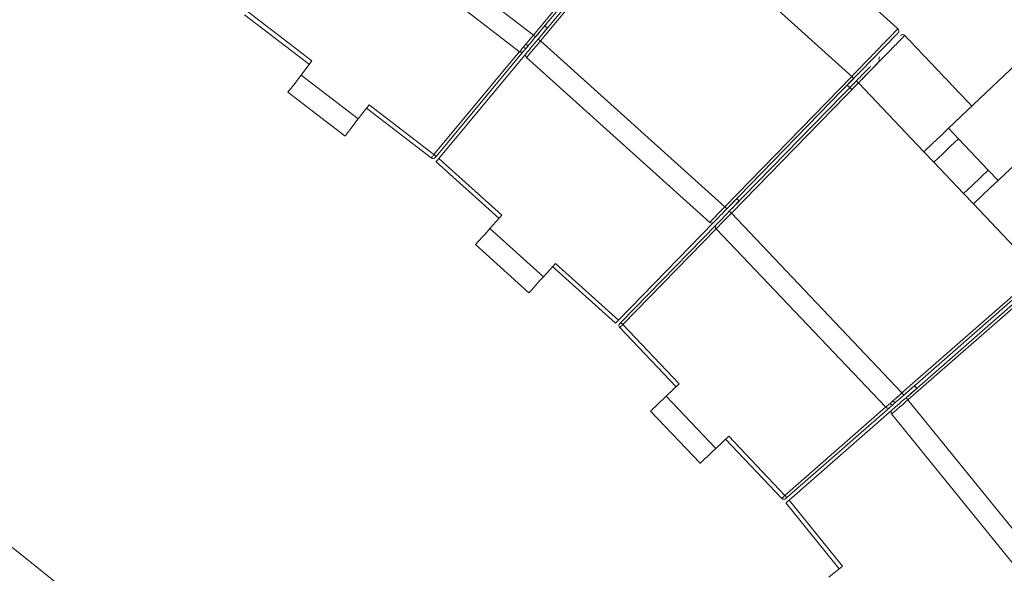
# Model space of a CAD drawing. Header units: millimetres. Extents: x 95 to 591, y 325 to 1119.
# Tile 47 of 55: x 473 to 508, y 567 to 586. Entities that reach past the tile are written whole.
import ezdxf

# ---------------------------------------------------------------- set-up
doc = ezdxf.new("R2010")
doc.units = ezdxf.units.MM

msp = doc.modelspace()

# ---------------------------------------------------------------- linework, layer by layer
at = {"color": 7, "linetype": 'Continuous', "lineweight": 15}
for p, q in [((484.481, 591.023), (491.308, 585.785)), ((484.044, 590.413), (490.831, 585.205)), ((491.308, 585.785), (495.353, 590.649)), ((495.43, 590.585), (491.385, 585.721)), ((491.477, 585.645), (495.524, 590.507)), ((495.601, 590.443), (491.554, 585.581)), ((495.601, 590.443), (502.369, 584.349)), ((481.363, 586.612), (483.616, 584.882)), ((481.273, 586.491), (483.525, 584.763)), ((491.702, 586.102), (491.794, 586.025)), ((491.505, 585.866), (491.435, 585.781)), ((491.527, 585.705), (491.597, 585.789)), ((491.554, 585.581), (497.956, 579.815)), ((490.969, 585.221), (487.93, 581.567)), ((490.969, 585.221), (487.931, 581.569)), ((483.238, 584.39), (483.616, 584.882)), ((487.853, 581.631), (490.828, 585.208)), ((488.023, 581.496), (491.06, 585.145)), ((491.07, 585.006), (497.436, 579.275)), ((483.238, 584.39), (485.221, 582.868)), ((497.956, 579.815), (502.369, 584.349)), ((502.44, 584.28), (498.028, 579.746)), ((498.114, 579.662), (502.528, 584.194)), ((502.439, 584.278), (502.209, 584.042)), ((502.297, 583.957), (502.529, 584.195)), ((502.6, 584.124), (498.185, 579.592)), ((502.209, 584.042), (502.369, 583.887)), ((502.6, 584.124), (504.872, 581.73)), ((482.781, 583.795), (484.765, 582.273)), ((485.6, 583.361), (485.221, 582.868)), ((485.508, 583.242), (487.76, 581.514)), ((485.6, 583.361), (487.853, 581.631)), ((505.729, 582.543), (506.073, 582.18)), ((506.073, 582.18), (507.106, 581.092)), ((487.93, 581.567), (487.898, 581.529)), ((488.023, 581.496), (490.214, 579.523)), ((504.872, 581.73), (505.216, 581.367)), ((487.927, 581.381), (490.114, 579.411)), ((487.927, 581.381), (490.114, 579.411)), ((505.216, 581.367), (506.249, 580.279)), ((507.45, 580.729), (507.106, 581.092)), ((498.374, 580.1), (498.459, 580.017)), ((506.593, 579.916), (506.249, 580.279)), ((498.159, 579.881), (498.083, 579.802)), ((498.168, 579.718), (498.245, 579.797)), ((506.593, 579.916), (508.865, 577.522)), ((489.798, 579.061), (490.214, 579.523)), ((498.185, 579.592), (504.109, 573.35)), ((489.798, 579.061), (491.656, 577.388)), ((497.574, 579.28), (494.263, 575.877)), ((494.344, 575.792), (497.66, 579.196)), ((494.345, 575.793), (497.66, 579.196)), ((497.662, 579.055), (494.416, 575.723)), ((497.659, 579.057), (503.547, 572.853)), ((489.296, 578.504), (491.154, 576.831)), ((492.072, 577.85), (491.656, 577.388)), ((491.971, 577.739), (494.158, 575.769)), ((491.971, 577.739), (494.158, 575.769)), ((492.072, 577.85), (494.263, 575.877)), ((504.109, 573.35), (508.865, 577.522)), ((508.931, 577.446), (504.175, 573.275)), ((504.254, 573.185), (509.012, 577.354)), ((509.078, 577.279), (504.32, 573.11)), ((494.309, 575.756), (494.344, 575.792)), ((494.416, 575.723), (496.371, 573.662)), ((494.308, 575.618), (496.262, 573.559)), ((495.92, 573.234), (496.371, 573.662)), ((504.547, 573.601), (504.627, 573.511)), ((504.316, 573.399), (504.234, 573.327)), ((504.313, 573.237), (504.395, 573.309)), ((495.92, 573.234), (497.641, 571.421)), ((504.32, 573.11), (509.742, 566.414)), ((495.376, 572.718), (497.097, 570.905)), ((500.047, 569.788), (503.544, 572.855)), ((503.686, 572.846), (500.113, 569.713)), ((503.686, 572.846), (500.114, 569.714)), ((500.193, 569.628), (503.764, 572.757)), ((503.753, 572.619), (509.143, 565.962)), ((498.092, 571.849), (497.641, 571.421)), ((497.983, 571.745), (499.937, 569.686)), ((498.092, 571.849), (500.047, 569.788)), ((500.113, 569.713), (500.075, 569.68)), ((500.08, 569.529), (501.932, 567.242)), ((500.08, 569.529), (501.932, 567.242)), ((500.193, 569.628), (502.049, 567.336)), ((501.566, 566.945), (502.049, 567.336))]:
    msp.add_line(p, q, dxfattribs=at)
at = {"color": 7, "linetype": 'Continuous', "lineweight": 15, "flags": 128}
for points in [[(505.729, 582.543), (507.028, 583.775), (508.304, 584.986), (509.556, 586.174), (510.782, 587.337), (511.981, 588.475), (513.151, 589.586), (514.292, 590.668), (515.401, 591.721)], [(517.122, 589.908), (516.012, 588.855), (514.872, 587.772), (513.701, 586.662), (512.503, 585.524), (511.276, 584.36), (510.025, 583.173), (508.749, 581.962), (507.45, 580.729)], [(491.591, 585.969), (491.582, 585.958), (491.57, 585.944), (491.556, 585.927), (491.54, 585.908), (491.523, 585.887), (491.505, 585.866)], [(491.735, 586.142), (491.705, 586.107), (491.677, 586.072), (491.65, 586.04), (491.627, 586.012), (491.607, 585.988), (491.591, 585.969)], [(491.683, 585.893), (491.699, 585.912), (491.719, 585.936), (491.742, 585.964), (491.769, 585.996), (491.794, 586.025)], [(490.831, 585.205), (490.84, 585.217), (490.867, 585.25), (490.911, 585.303), (490.97, 585.375), (491.043, 585.463), (491.125, 585.563), (491.215, 585.672), (491.308, 585.785)], [(491.385, 585.721), (491.303, 585.623), (491.225, 585.53), (491.153, 585.443), (491.09, 585.367), (491.039, 585.305), (491, 585.259), (490.977, 585.23), (490.969, 585.221)], [(491.06, 585.145), (491.067, 585.152), (491.086, 585.175), (491.116, 585.212), (491.158, 585.262), (491.209, 585.323), (491.269, 585.395), (491.334, 585.474), (491.404, 585.558), (491.477, 585.645)], [(491.554, 585.581), (491.47, 585.481), (491.388, 585.384), (491.312, 585.294), (491.243, 585.212), (491.183, 585.141), (491.135, 585.083), (491.1, 585.041), (491.078, 585.015), (491.07, 585.006)], [(491.385, 585.721), (491.383, 585.722), (491.379, 585.726), (491.372, 585.732), (491.362, 585.74), (491.35, 585.749), (491.337, 585.76), (491.323, 585.772), (491.308, 585.785)], [(491.477, 585.645), (491.478, 585.643), (491.483, 585.64), (491.49, 585.634), (491.499, 585.626), (491.511, 585.616), (491.524, 585.605), (491.539, 585.593), (491.554, 585.581)], [(491.597, 585.789), (491.615, 585.811), (491.632, 585.831), (491.648, 585.85), (491.662, 585.868), (491.674, 585.882), (491.683, 585.893)], [(491.065, 585.336), (491.057, 585.33), (491.047, 585.326), (491.034, 585.326), (491.02, 585.328), (491.005, 585.332), (490.989, 585.34), (490.973, 585.349), (490.957, 585.361)], [(491.147, 585.435), (491.139, 585.429), (491.129, 585.425), (491.117, 585.425), (491.102, 585.427), (491.087, 585.431), (491.071, 585.439), (491.055, 585.448), (491.04, 585.459)], [(482.781, 583.795), (482.79, 583.806), (482.816, 583.84), (482.858, 583.895), (482.915, 583.969), (482.984, 584.059), (483.063, 584.162), (483.149, 584.274), (483.238, 584.39)], [(502.369, 584.349), (502.383, 584.336), (502.396, 584.323), (502.409, 584.311), (502.419, 584.3), (502.428, 584.291), (502.435, 584.285), (502.439, 584.281), (502.44, 584.28)], [(502.6, 584.124), (502.586, 584.138), (502.572, 584.151), (502.56, 584.163), (502.549, 584.173), (502.54, 584.182), (502.534, 584.188), (502.53, 584.192), (502.528, 584.194)], [(485.221, 582.868), (485.132, 582.752), (485.047, 582.64), (484.968, 582.537), (484.899, 582.447), (484.842, 582.373), (484.8, 582.318), (484.774, 582.284), (484.765, 582.273)], [(504.872, 581.73), (505.17, 582.013), (505.459, 582.287), (505.729, 582.543)], [(506.073, 582.18), (505.803, 581.924), (505.515, 581.65), (505.216, 581.367)], [(487.76, 581.514), (487.762, 581.515), (487.766, 581.521), (487.773, 581.529), (487.782, 581.541), (487.793, 581.556), (487.807, 581.572), (487.821, 581.591), (487.837, 581.611), (487.853, 581.631)], [(487.853, 581.631), (487.868, 581.619), (487.883, 581.607), (487.896, 581.596), (487.908, 581.586), (487.917, 581.578), (487.924, 581.572), (487.929, 581.569), (487.93, 581.567)], [(488.028, 581.502), (488.01, 581.481), (487.994, 581.461), (487.978, 581.442), (487.963, 581.424), (487.951, 581.409), (487.94, 581.397), (487.933, 581.388), (487.928, 581.382), (487.927, 581.381)], [(488.023, 581.496), (488.006, 581.476), (487.99, 581.456), (487.975, 581.438), (487.961, 581.422), (487.949, 581.408), (487.939, 581.396), (487.932, 581.387), (487.928, 581.382), (487.927, 581.381)], [(507.106, 581.092), (506.836, 580.836), (506.547, 580.562), (506.249, 580.279)], [(507.45, 580.729), (507.18, 580.473), (506.891, 580.199), (506.593, 579.916)], [(498.374, 580.101), (498.347, 580.073), (498.318, 580.043), (498.292, 580.017), (498.27, 579.995), (498.254, 579.977)], [(497.436, 579.275), (497.444, 579.283), (497.467, 579.308), (497.506, 579.347), (497.558, 579.401), (497.622, 579.468), (497.696, 579.545), (497.778, 579.631), (497.866, 579.722), (497.956, 579.815)], [(498.028, 579.746), (497.949, 579.665), (497.873, 579.586), (497.801, 579.513), (497.737, 579.446), (497.681, 579.389), (497.635, 579.342), (497.602, 579.308), (497.581, 579.287), (497.574, 579.28)], [(497.956, 579.815), (497.97, 579.802), (497.984, 579.789), (497.996, 579.777), (498.007, 579.766), (498.016, 579.757), (498.023, 579.751), (498.027, 579.747), (498.028, 579.746)], [(498.254, 579.977), (498.243, 579.967), (498.23, 579.954), (498.215, 579.938), (498.197, 579.92), (498.179, 579.901), (498.159, 579.881)], [(498.245, 579.797), (498.264, 579.817), (498.283, 579.836), (498.301, 579.854), (498.316, 579.87), (498.329, 579.883), (498.339, 579.894)], [(498.339, 579.894), (498.356, 579.911), (498.378, 579.933), (498.404, 579.96), (498.433, 579.989), (498.459, 580.017)], [(498.185, 579.592), (498.083, 579.488), (497.984, 579.388), (497.893, 579.295), (497.813, 579.214), (497.748, 579.148), (497.699, 579.098), (497.669, 579.068), (497.659, 579.057)], [(497.66, 579.196), (497.668, 579.205), (497.694, 579.232), (497.736, 579.275), (497.793, 579.333), (497.861, 579.403), (497.94, 579.484), (498.025, 579.571), (498.114, 579.662)], [(498.185, 579.592), (498.171, 579.606), (498.158, 579.619), (498.145, 579.631), (498.135, 579.642), (498.126, 579.65), (498.119, 579.657), (498.115, 579.661), (498.114, 579.662)], [(489.296, 578.504), (489.306, 578.515), (489.335, 578.546), (489.381, 578.598), (489.443, 578.667), (489.519, 578.752), (489.606, 578.848), (489.7, 578.952), (489.798, 579.061)], [(491.656, 577.388), (491.558, 577.28), (491.464, 577.175), (491.377, 577.079), (491.301, 576.994), (491.239, 576.925), (491.192, 576.873), (491.164, 576.842), (491.154, 576.831)], [(494.158, 575.769), (494.16, 575.771), (494.165, 575.776), (494.173, 575.785), (494.185, 575.796), (494.198, 575.81), (494.214, 575.826), (494.231, 575.844), (494.25, 575.863), (494.269, 575.883)], [(494.158, 575.769), (494.16, 575.771), (494.165, 575.776), (494.172, 575.784), (494.183, 575.795), (494.196, 575.808), (494.211, 575.823), (494.227, 575.84), (494.245, 575.858), (494.263, 575.877)], [(494.416, 575.723), (494.397, 575.704), (494.379, 575.687), (494.362, 575.67), (494.346, 575.655), (494.333, 575.642), (494.322, 575.632), (494.315, 575.624), (494.31, 575.619), (494.308, 575.618)], [(494.344, 575.792), (494.345, 575.791), (494.349, 575.787), (494.356, 575.781), (494.365, 575.772), (494.376, 575.761), (494.388, 575.749), (494.402, 575.736), (494.416, 575.723)], [(504.587, 573.636), (504.552, 573.606), (504.518, 573.576), (504.487, 573.549), (504.459, 573.525), (504.436, 573.504), (504.418, 573.488)], [(503.547, 572.853), (503.558, 572.862), (503.59, 572.89), (503.642, 572.936), (503.712, 572.998), (503.797, 573.074), (503.894, 573.16), (503.999, 573.253), (504.109, 573.35)], [(504.175, 573.275), (504.079, 573.191), (503.988, 573.111), (503.903, 573.037), (503.829, 572.972), (503.768, 572.918), (503.723, 572.879), (503.695, 572.854), (503.686, 572.846)], [(503.932, 573.194), (504.038, 573.287), (504.168, 573.402)], [(504.175, 573.275), (504.173, 573.277), (504.17, 573.281), (504.164, 573.288), (504.155, 573.297), (504.145, 573.308), (504.134, 573.321), (504.122, 573.336), (504.109, 573.35)], [(504.418, 573.488), (504.407, 573.479), (504.393, 573.466), (504.376, 573.452), (504.357, 573.435), (504.337, 573.417), (504.316, 573.399)], [(504.395, 573.309), (504.416, 573.328), (504.436, 573.345), (504.455, 573.362), (504.472, 573.376), (504.486, 573.389), (504.497, 573.398)], [(504.497, 573.398), (504.515, 573.414), (504.538, 573.435), (504.566, 573.459), (504.598, 573.486), (504.626, 573.512)], [(495.376, 572.718), (495.387, 572.728), (495.418, 572.757), (495.468, 572.805), (495.536, 572.869), (495.618, 572.948), (495.712, 573.037), (495.814, 573.134), (495.92, 573.234)], [(503.798, 572.945), (503.79, 572.94), (503.779, 572.938), (503.767, 572.939), (503.753, 572.944), (503.739, 572.951), (503.724, 572.96), (503.71, 572.972), (503.696, 572.986)], [(504.32, 573.11), (504.221, 573.025), (504.126, 572.942), (504.036, 572.864), (503.955, 572.794), (503.885, 572.734), (503.829, 572.684), (503.787, 572.648), (503.761, 572.626), (503.753, 572.619)], [(503.764, 572.757), (503.772, 572.763), (503.794, 572.783), (503.83, 572.814), (503.879, 572.857), (503.939, 572.91), (504.009, 572.971), (504.086, 573.039), (504.169, 573.111), (504.254, 573.185)], [(503.895, 573.03), (503.887, 573.025), (503.876, 573.023), (503.864, 573.024), (503.85, 573.028), (503.836, 573.035), (503.821, 573.045), (503.807, 573.057), (503.793, 573.071)], [(504.254, 573.185), (504.255, 573.184), (504.259, 573.18), (504.265, 573.173), (504.273, 573.163), (504.283, 573.152), (504.294, 573.139), (504.307, 573.125), (504.32, 573.11)], [(497.641, 571.421), (497.535, 571.32), (497.433, 571.223), (497.339, 571.134), (497.256, 571.056), (497.189, 570.992), (497.138, 570.944), (497.108, 570.915), (497.097, 570.905)], [(499.937, 569.686), (499.939, 569.688), (499.943, 569.693), (499.952, 569.7), (499.963, 569.71), (499.976, 569.723), (499.992, 569.737), (500.009, 569.753), (500.028, 569.771), (500.047, 569.788)], [(500.047, 569.788), (500.06, 569.774), (500.072, 569.759), (500.084, 569.746), (500.094, 569.735), (500.102, 569.726), (500.108, 569.719), (500.112, 569.714), (500.113, 569.713)], [(500.199, 569.633), (500.179, 569.615), (500.159, 569.598), (500.14, 569.582), (500.123, 569.567), (500.108, 569.554), (500.096, 569.543), (500.088, 569.535), (500.082, 569.531), (500.08, 569.529)], [(500.193, 569.628), (500.174, 569.611), (500.155, 569.594), (500.137, 569.578), (500.121, 569.564), (500.107, 569.552), (500.095, 569.542), (500.087, 569.535), (500.082, 569.531), (500.08, 569.529)]]:
    msp.add_lwpolyline(points, dxfattribs=at)
at = {"color": 7, "linetype": 'Continuous', "lineweight": 15}
for radius in [88.5, 87.215]:
    msp.add_circle((418.71, 498.241), radius, dxfattribs=at)
for centre, start, end in [((503.904, 585.927), 315.6632, 50.0858), ((504.136, 585.701), 40.6535, 135.8725), ((490.892, 585.285), 232.5, 320.25), ((491.137, 585.081), 140.2212, 228), ((503.408, 584.954), 135.8007, 224.8386), ((487.821, 581.593), 232.5, 320.25), ((497.503, 579.349), 228, 315.7788), ((497.731, 579.126), 135.75, 223.5), ((494.381, 575.687), 135.75, 223.5), ((503.62, 572.921), 223.5, 311.25), ((503.83, 572.681), 131.2212, 219), ((500.009, 569.755), 223.5, 311.25)]:
    msp.add_arc(centre, 0.1, start, end, dxfattribs=at)
for points in [[(503.971, 586.002), (501.506, 588.221)], [(503.968, 585.85), (503.962, 585.843)], [(506.54, 583.313), (504.209, 585.769)]]:
    msp.add_open_spline(points, degree=1, dxfattribs=at)
for points, knots in [([(502.369, 584.349), (502.592, 584.58), (502.997, 584.997), (503.491, 585.506), (503.798, 585.822), (503.957, 585.986), (503.956, 585.986), (503.956, 585.986)], [0, 0, 0, 0, 0.2960788, 0.5364605, 0.7285843, 0.8915043, 1, 1, 1, 1]), ([(504.193, 585.754), (504.198, 585.758), (504.213, 585.775), (504.112, 585.672), (503.891, 585.446), (503.495, 585.041), (503.086, 584.621), (502.771, 584.299), (502.657, 584.182), (502.6, 584.124)], [0, 0, 0, 0, 0.055961, 0.206631, 0.362357, 0.579844, 0.848863, 0.924556, 1, 1, 1, 1]), ([(503.962, 585.843), (503.962, 585.843), (503.962, 585.843), (503.831, 585.709), (503.672, 585.545), (503.596, 585.467)], [0, 0, 0, 0, 0.258075, 0.644748, 1, 1, 1, 1]), ([(503.596, 585.467), (503.575, 585.446), (503.44, 585.306), (503.039, 584.895), (502.654, 584.499), (502.44, 584.28)], [0, 0, 0, 0, 0.074953, 0.487956, 1, 1, 1, 1]), ([(502.706, 584.232), (502.841, 584.372), (503.018, 584.555), (503.209, 584.753), (503.289, 584.836), (503.324, 584.872), (503.329, 584.878), (503.331, 584.88)], [0, 0, 0, 0, 0.526883, 0.693917, 0.851499, 0.954615, 1, 1, 1, 1]), ([(503.336, 585.023), (503.337, 585.024), (503.337, 585.024), (503.331, 585.018), (503.329, 585.016)], [0, 0, 0, 0, 0.711907, 1, 1, 1, 1]), ([(502.529, 584.195), (502.614, 584.282), (502.789, 584.462), (502.937, 584.613), (503.013, 584.691)], [0, 0, 0, 0, 0.485386, 1, 1, 1, 1])]:
    msp.add_open_spline(points, degree=3, knots=knots, dxfattribs=at)

doc.saveas('drawing.dxf')
